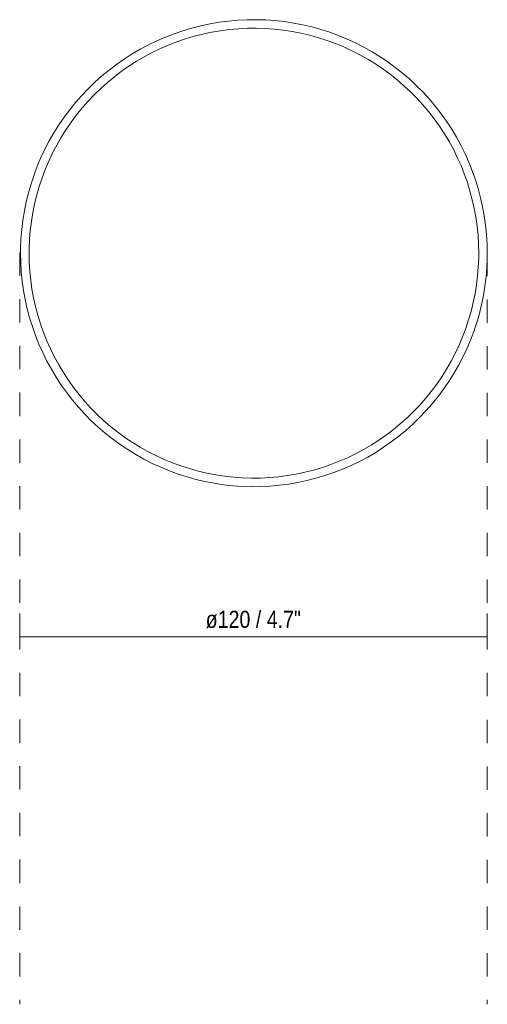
# Model space of a CAD drawing. Header units: millimetres. Extents: x -6696 to -5737, y -50 to 6679.
# Tile 3 of 4: x -6323 to -6202, y 6394 to 6647. Entities that reach past the tile are written whole.
import ezdxf

# ---------------------------------------------------------------- set-up
doc = ezdxf.new("R2010")
doc.units = ezdxf.units.MM
doc.linetypes.add('Dash', pattern=[12, 6, -6])
for name, color, linetype, lineweight in [('Cotas', 7, 'Continuous', 9), ('Cotas-2', 7, 'Continuous', 9), ('Luminarias', 7, 'Continuous', 20)]:
    doc.layers.add(name, color=color, linetype=linetype, lineweight=lineweight)
doc.layers.add('Lighthing Fixture Dim Grey Dash', color=7, linetype='Dash', lineweight=9, true_color=0xd2d2d2)
doc.styles.add('Arial Narrow', font='ARIALN.TTF', dxfattribs={"height": 4.4})
doc.dimstyles.new('FARO_-_2_2mm_Arial_Narrow_mm_Inch_Right', dxfattribs={"dimscale": 304.8, "dimtxt": 4.503096, "dimasz": 0, "dimexe": 0.019685, "dimexo": 0.0625, "dimgap": 0.003281, "dimtad": 1, "dimdec": 0, "dimzin": 0, "dimdsep": 46, "dimtxsty": 'Arial Narrow', "dimblk1": 'NONE', "dimblk2": 'NONE', "dimsah": 1, "dimcen": 0.09, "dimadec": 0, "dimazin": 0, "dimtfac": 1, "dimtdec": 4, "dimtix": 1, "dimtmove": 0, "dimatfit": 3, "dimfxl": 0.006562, "dimfxlon": 1, "dimtvp": 1, "dimtolj": 1, "dimtzin": 0, "dimarcsym": 2})

# ---------------------------------------------------------------- blocks, each defined once
blk = doc.blocks.new('63503 - 68610 AMELIA White ceiling lamp-493526-Planta_PDF')
at = {"layer": 'Luminarias', "flags": 128}
for points in [[(60, 1000), (59.95, 1002.4), (59.81, 1004.79), (59.57, 1007.18), (59.23, 1009.56), (58.8, 1011.92), (58.28, 1014.26), (57.66, 1016.58), (56.95, 1018.87), (56.15, 1021.14), (55.26, 1023.37), (54.29, 1025.56), (53.22, 1027.71), (52.07, 1029.81), (50.84, 1031.87), (49.52, 1033.88), (48.13, 1035.83), (46.65, 1037.73), (45.11, 1039.56), (43.49, 1041.34), (41.8, 1043.04), (40.05, 1044.68), (38.23, 1046.24), (36.35, 1047.74), (34.41, 1049.15), (32.42, 1050.49), (30.37, 1051.74), (28.28, 1052.92), (26.14, 1054.01), (23.96, 1055.01), (21.74, 1055.92), (19.49, 1056.75), (17.2, 1057.48), (14.89, 1058.12), (12.55, 1058.67), (10.2, 1059.13), (7.83, 1059.49), (5.44, 1059.75), (3.05, 1059.92), (0.65, 1060), (-1.75, 1059.97), (-4.15, 1059.86), (-6.54, 1059.64), (-8.92, 1059.33), (-11.28, 1058.93), (-13.63, 1058.43), (-15.96, 1057.84), (-18.26, 1057.15), (-20.53, 1056.38), (-22.77, 1055.51), (-24.97, 1054.56), (-27.13, 1053.52), (-29.25, 1052.39), (-31.32, 1051.18), (-33.34, 1049.88), (-35.31, 1048.51), (-37.22, 1047.06), (-39.07, 1045.53), (-40.86, 1043.93), (-42.59, 1042.26), (-44.24, 1040.53), (-45.83, 1038.73), (-47.34, 1036.86), (-48.78, 1034.94), (-50.14, 1032.96), (-51.41, 1030.93), (-52.61, 1028.85), (-53.72, 1026.72), (-54.75, 1024.55), (-55.68, 1022.34), (-56.53, 1020.1), (-57.29, 1017.82), (-57.96, 1015.52), (-58.53, 1013.19), (-59.01, 1010.84), (-59.4, 1008.47), (-59.69, 1006.09), (-59.89, 1003.69), (-59.99, 1001.3), (-60, 1000)], [(57.8, 1000), (57.75, 1002.31), (57.62, 1004.62), (57.38, 1006.92), (57.06, 1009.21), (56.65, 1011.48), (56.14, 1013.74), (55.55, 1015.97), (54.87, 1018.18), (54.09, 1020.36), (53.24, 1022.51), (52.29, 1024.62), (51.27, 1026.69), (50.16, 1028.72), (48.97, 1030.7), (47.7, 1032.64), (46.36, 1034.52), (44.94, 1036.34), (43.45, 1038.11), (41.9, 1039.82), (40.27, 1041.46), (38.58, 1043.04), (36.83, 1044.55), (35.02, 1045.99), (33.15, 1047.35), (31.23, 1048.64), (29.26, 1049.85), (27.24, 1050.98), (25.18, 1052.03), (23.08, 1052.99), (20.94, 1053.87), (18.77, 1054.67), (16.57, 1055.37), (14.34, 1055.99), (12.09, 1056.52), (9.82, 1056.96), (7.54, 1057.31), (5.24, 1057.56), (2.93, 1057.73), (0.62, 1057.8), (-1.69, 1057.78), (-4, 1057.66), (-6.3, 1057.46), (-8.59, 1057.16), (-10.87, 1056.77), (-13.13, 1056.29), (-15.37, 1055.72), (-17.59, 1055.06), (-19.78, 1054.31), (-21.93, 1053.48), (-24.05, 1052.56), (-26.14, 1051.55), (-28.18, 1050.47), (-30.17, 1049.3), (-32.12, 1048.05), (-34.02, 1046.73), (-35.86, 1045.33), (-37.64, 1043.86), (-39.37, 1042.32), (-41.03, 1040.71), (-42.62, 1039.04), (-44.15, 1037.31), (-45.61, 1035.51), (-46.99, 1033.66), (-48.3, 1031.75), (-49.53, 1029.8), (-50.68, 1027.79), (-51.75, 1025.74), (-52.74, 1023.65), (-53.64, 1021.52), (-54.46, 1019.36), (-55.19, 1017.17), (-55.83, 1014.95), (-56.39, 1012.7), (-56.85, 1010.44), (-57.22, 1008.16), (-57.5, 1005.86), (-57.69, 1003.56), (-57.79, 1001.25), (-57.8, 1000)], [(-60, 1000), (-59.95, 997.6), (-59.81, 995.21), (-59.57, 992.82), (-59.23, 990.44), (-58.8, 988.08), (-58.28, 985.74), (-57.66, 983.42), (-56.95, 981.13), (-56.15, 978.86), (-55.26, 976.63), (-54.29, 974.44), (-53.22, 972.29), (-52.07, 970.19), (-50.84, 968.13), (-49.52, 966.12), (-48.13, 964.17), (-46.65, 962.27), (-45.11, 960.44), (-43.49, 958.66), (-41.8, 956.96), (-40.05, 955.32), (-38.23, 953.76), (-36.35, 952.26), (-34.41, 950.85), (-32.42, 949.51), (-30.37, 948.26), (-28.28, 947.08), (-26.14, 945.99), (-23.96, 944.99), (-21.74, 944.08), (-19.49, 943.25), (-17.2, 942.52), (-14.89, 941.88), (-12.55, 941.33), (-10.2, 940.87), (-7.83, 940.51), (-5.44, 940.25), (-3.05, 940.08), (-0.65, 940), (1.75, 940.03), (4.15, 940.14), (6.54, 940.36), (8.92, 940.67), (11.28, 941.07), (13.63, 941.57), (15.96, 942.16), (18.26, 942.85), (20.53, 943.62), (22.77, 944.49), (24.97, 945.44), (27.13, 946.48), (29.25, 947.61), (31.32, 948.82), (33.34, 950.12), (35.31, 951.49), (37.22, 952.94), (39.07, 954.47), (40.86, 956.07), (42.59, 957.74), (44.24, 959.47), (45.83, 961.27), (47.34, 963.14), (48.78, 965.06), (50.14, 967.04), (51.41, 969.07), (52.61, 971.15), (53.72, 973.28), (54.75, 975.45), (55.68, 977.66), (56.53, 979.9), (57.29, 982.18), (57.96, 984.48), (58.53, 986.81), (59.01, 989.16), (59.4, 991.53), (59.69, 993.91), (59.89, 996.31), (59.99, 998.7), (60, 1000)], [(-57.8, 1000), (-57.75, 997.69), (-57.62, 995.38), (-57.38, 993.08), (-57.06, 990.79), (-56.65, 988.52), (-56.14, 986.26), (-55.55, 984.03), (-54.87, 981.82), (-54.09, 979.64), (-53.24, 977.49), (-52.29, 975.38), (-51.27, 973.31), (-50.16, 971.28), (-48.97, 969.3), (-47.7, 967.36), (-46.36, 965.48), (-44.94, 963.66), (-43.45, 961.89), (-41.9, 960.18), (-40.27, 958.54), (-38.58, 956.96), (-36.83, 955.45), (-35.02, 954.01), (-33.15, 952.65), (-31.23, 951.36), (-29.26, 950.15), (-27.24, 949.02), (-25.18, 947.97), (-23.08, 947.01), (-20.94, 946.13), (-18.77, 945.33), (-16.57, 944.63), (-14.34, 944.01), (-12.09, 943.48), (-9.82, 943.04), (-7.54, 942.69), (-5.24, 942.44), (-2.93, 942.27), (-0.62, 942.2), (1.69, 942.22), (4, 942.34), (6.3, 942.54), (8.59, 942.84), (10.87, 943.23), (13.13, 943.71), (15.37, 944.28), (17.59, 944.94), (19.78, 945.69), (21.93, 946.52), (24.05, 947.44), (26.14, 948.45), (28.18, 949.53), (30.17, 950.7), (32.12, 951.95), (34.02, 953.27), (35.86, 954.67), (37.64, 956.14), (39.37, 957.68), (41.03, 959.29), (42.62, 960.96), (44.15, 962.69), (45.61, 964.49), (46.99, 966.34), (48.3, 968.25), (49.53, 970.2), (50.68, 972.21), (51.75, 974.26), (52.74, 976.35), (53.64, 978.48), (54.46, 980.64), (55.19, 982.83), (55.83, 985.05), (56.39, 987.3), (56.85, 989.56), (57.22, 991.84), (57.5, 994.14), (57.69, 996.44), (57.79, 998.75), (57.8, 1000)]]:
    blk.add_lwpolyline(points, dxfattribs=at)
blk = doc.blocks.new('DIMBLOCK5-Planta_PDF')
at = {"layer": 'Cotas-2', "color": 251, "true_color": 0x5b5b5b}
for p, q in [((-6322.67, 6488.82), (-6322.67, 6494.82)), ((-6202.52, 6488.82), (-6202.52, 6494.82)), ((-6322.67, 6488.82), (-6202.52, 6488.82)), ((-6322.67, 6488.82), (-6322.67, 6486.82)), ((-6202.52, 6488.82), (-6202.52, 6486.82))]:
    blk.add_line(p, q, dxfattribs=at)
at = {"layer": 'Cotas-2', "color": 0, "insert": (-6274.85, 6495.51), "char_height": 4.4, "width": 29.4202, "attachment_point": 1, "line_spacing_factor": 0.974696, "style": 'Arial Narrow'}
blk.add_mtext('ø120 / 4.7"', dxfattribs=at)
blk = doc.blocks.new('_None')

msp = doc.modelspace()

# ---------------------------------------------------------------- linework, layer by layer
at = {"layer": 'Lighthing Fixture Dim Grey Dash'}
for p, q in [((-6322.67, 6587.56), (-6322.67, 6394.39)), ((-6202.52, 6587.53), (-6202.52, 6394.39))]:
    msp.add_line(p, q, dxfattribs=at)

# ---------------------------------------------------------------- block references
at = {"layer": 'Luminarias', "rotation": 180}
msp.add_blockref('63503 - 68610 AMELIA White ceiling lamp-493526-Planta_PDF', (-6262.45, 7587.4), dxfattribs=at)

# ---------------------------------------------------------------- dimensions: what is measured, and where the dimension line sits
at = {"layer": 'Cotas', "color": 251, "true_color": 0x5b5b5b}
dim = msp.add_linear_dim(base=(-6202.52, 6488.82), p1=(-6322.67, 6486.82), p2=(-6202.52, 6486.82), text='ø<>', dimstyle='FARO_-_2_2mm_Arial_Narrow_mm_Inch_Right', override={"dimpost": '<>', "dimfxl": 120.148311}, dxfattribs=at)
dim.commit()
dim.dimension.update_dxf_attribs({"geometry": 'DIMBLOCK5-Planta_PDF', "text_midpoint": (-6262.59, 6492.67)})

doc.saveas('drawing.dxf')
